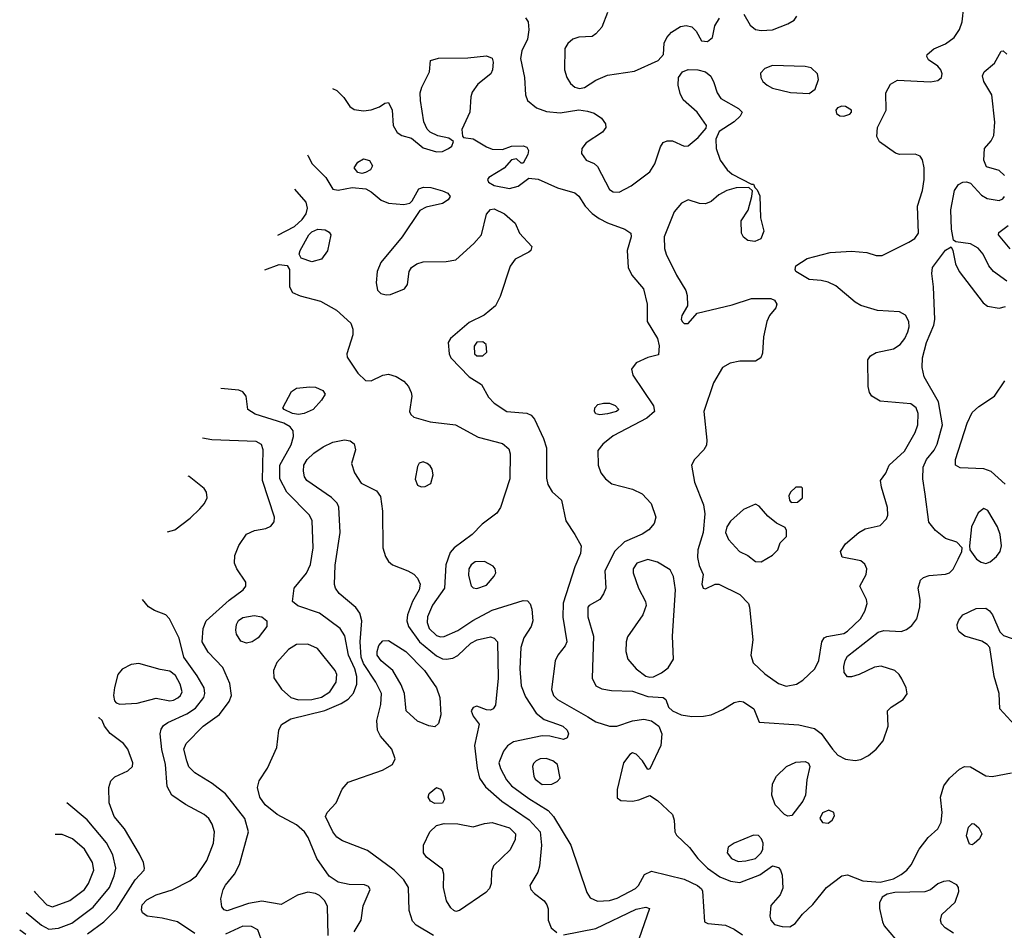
# Model space of a CAD drawing. Extents: x 1173029 to 1307123, y 522559 to 678521.
# Tile 76 of 256: x 1183924 to 1189052, y 568192 to 572937. Entities that reach past the tile are written whole.
import ezdxf

# ---------------------------------------------------------------- set-up
doc = ezdxf.new("R2010")
doc.units = 0

msp = doc.modelspace()

# ---------------------------------------------------------------- linework, layer by layer
at = {"layer": '0CON10XD'}
for points in [[(1186557.4, 572947.4), (1186571.9, 572925), (1186574.5, 572884.5), (1186567.7, 572835), (1186538.7, 572775), (1186532.1, 572735), (1186553.2, 572635), (1186557.5, 572545), (1186568.6, 572515), (1186615, 572476.9), (1186668.1, 572458.1), (1186737.8, 572452.2), (1186835, 572466.7), (1186880.1, 572460.1), (1186915, 572450.4), (1186953.6, 572423.6), (1186973.8, 572395), (1186976.2, 572375), (1186959.1, 572350.9), (1186873.6, 572295), (1186851.9, 572265), (1186850.3, 572240.3), (1186873.8, 572205), (1186915, 572187.8), (1186932.3, 572172.3), (1186995, 572051.2), (1187015, 572039.2), (1187045, 572038.6), (1187108.6, 572071.4), (1187205, 572143.9), (1187230.7, 572185), (1187260.6, 572275), (1187275, 572296.2), (1187295, 572305.9), (1187324, 572306), (1187385, 572278.5), (1187405, 572278.9), (1187457.3, 572322.7), (1187498.3, 572371.7), (1187500, 572385), (1187452.5, 572455), (1187379.8, 572519.8), (1187363, 572553), (1187352.9, 572595), (1187354, 572636), (1187375.6, 572665), (1187405, 572677.3), (1187455.9, 572675.9), (1187494.7, 572664.7), (1187522.3, 572642.3), (1187539.3, 572609.3), (1187555.5, 572555), (1187575, 572525.6), (1187668, 572475), (1187686, 572455), (1187676, 572435), (1187645.5, 572404.5), (1187565.9, 572354.1), (1187549.2, 572315), (1187551.1, 572265), (1187571.1, 572205), (1187607.5, 572155), (1187635, 572131.4), (1187735, 572080), (1187745, 572080), (1187751.7, 572061.7), (1187765, 572050), (1187778.3, 572018.3), (1187782, 571905), (1187800, 571835), (1187784.2, 571795.8), (1187751.7, 571781.7), (1187715, 571786.7), (1187694.1, 571804.1), (1187682.5, 571825), (1187680.7, 571889.3), (1187717.5, 571945), (1187736.7, 572015), (1187740, 572045), (1187721.7, 572061.7), (1187655, 572060), (1187606, 572046), (1187565, 572024.4), (1187525, 571990), (1187495, 571978.2), (1187465, 571979.1), (1187405, 571997.6), (1187369.7, 571980.3), (1187332.5, 571935), (1187280.4, 571805), (1187281.2, 571745), (1187290, 571715), (1187343.8, 571605), (1187392.9, 571525), (1187400.3, 571500.3), (1187400.8, 571445), (1187371.9, 571395), (1187369.4, 571375), (1187375, 571362.5), (1187385, 571354.4), (1187405, 571354.5), (1187452.2, 571407.8), (1187635, 571451.1), (1187735, 571484.2), (1187835, 571484.3), (1187855.4, 571475.4), (1187867.1, 571455), (1187861.4, 571435), (1187828.6, 571395), (1187815.3, 571364.7), (1187798, 571285), (1187791.4, 571198.6), (1187784.3, 571175), (1187755, 571157.9), (1187675, 571157.5), (1187623.8, 571146.2), (1187584.3, 571125), (1187537.9, 571045), (1187487.1, 570895), (1187503.1, 570745), (1187500.3, 570719.7), (1187486.9, 570695), (1187438.5, 570645), (1187421.9, 570615), (1187437.3, 570527.3), (1187485, 570408.8), (1187492.6, 570362.6), (1187482.8, 570265), (1187455.6, 570175), (1187454.3, 570134.3), (1187462.7, 570092.7), (1187483.3, 570045), (1187476.7, 569995), (1187482.5, 569975), (1187495, 569971.2), (1187545, 569996.2), (1187565, 569996), (1187675, 569941.2), (1187718.5, 569895), (1187725.4, 569875), (1187742.1, 569705), (1187730.9, 569625), (1187744.4, 569585), (1187805, 569528.1), (1187875, 569477.1), (1187915.7, 569464.3), (1187968.8, 569475), (1188002.9, 569495), (1188065.5, 569554.5), (1188085, 569597.5), (1188102, 569695), (1188113.8, 569715), (1188127.5, 569722.5), (1188215, 569739.1), (1188235, 569750.9), (1188302.5, 569815), (1188325.5, 569855), (1188336.5, 569895), (1188333.1, 569915), (1188298.8, 569985), (1188331.9, 570045), (1188335.4, 570075.4), (1188325, 570100), (1188305, 570117.1), (1188206.7, 570136.7), (1188198.8, 570165), (1188224, 570205), (1188293.3, 570265), (1188326.8, 570283.2), (1188405, 570301.5), (1188438, 570335), (1188444.6, 570355), (1188443.8, 570395), (1188411.4, 570501.4), (1188406, 570535), (1188435.4, 570574.6), (1188451.5, 570615), (1188532.3, 570687.7), (1188587.3, 570785), (1188600.4, 570825), (1188602.9, 570885), (1188592.2, 570915), (1188565.4, 570935.4), (1188405, 570949.5), (1188361.8, 570975), (1188349.7, 570995), (1188343.4, 571025), (1188340.5, 571165), (1188354.4, 571185), (1188385, 571202.2), (1188475, 571221.8), (1188510, 571245), (1188533.8, 571275), (1188549.4, 571310.6), (1188556.1, 571336.1), (1188554.6, 571365), (1188536.8, 571396.8), (1188505.3, 571415.3), (1188391.8, 571421.8), (1188305, 571446.8), (1188275.3, 571465.3), (1188175, 571550.6), (1188135, 571570), (1188098.5, 571578.5), (1188035, 571583.5), (1187966, 571625), (1187962, 571635), (1187966, 571655), (1188025, 571693.3), (1188145, 571724.4), (1188255, 571730), (1188335, 571724.4), (1188385, 571708), (1188415, 571708), (1188555, 571777.5), (1188585, 571797.1), (1188604.4, 571825), (1188598.9, 571965), (1188625, 572046.2), (1188634.3, 572105), (1188634.2, 572165.8), (1188626, 572206), (1188613.5, 572225), (1188586.8, 572236.8), (1188505, 572234.2), (1188485, 572240.8), (1188400.9, 572300.9), (1188387.5, 572327.5), (1188391.5, 572375), (1188436.8, 572465), (1188434.6, 572555.4), (1188459.6, 572600.4), (1188495, 572621.1), (1188667.4, 572612.6), (1188705, 572619.2), (1188723.8, 572635), (1188727.5, 572655), (1188720.8, 572675), (1188704.5, 572694.5), (1188657.3, 572727.3), (1188648, 572745), (1188650, 572755), (1188684.2, 572785.8), (1188745, 572812), (1188791.2, 572845), (1188817.5, 572885), (1188832.5, 572925), (1188840, 573005)], [(1186985.5, 572974.5), (1186955, 572898.8), (1186925, 572863.8), (1186905, 572850), (1186835, 572846.7), (1186804.6, 572835.4), (1186777.6, 572812.4), (1186763.2, 572786.8), (1186760.5, 572675), (1186772.5, 572635), (1186791.9, 572605), (1186815, 572585.6), (1186838.9, 572578.9)], [(1186838.9, 572578.9), (1186865, 572583.8), (1186925, 572621.9), (1186985, 572647.1), (1187125, 572668.5), (1187248.6, 572725), (1187276.7, 572755), (1187280, 572815), (1187294.4, 572845), (1187317.6, 572872.4), (1187365, 572901.5), (1187395, 572907.3), (1187425, 572898.9), (1187447.5, 572877.5), (1187475, 572827.1), (1187505, 572823.3), (1187531.2, 572845), (1187544, 572905), (1187568, 572945)], [(1187695, 572966), (1187728.6, 572908.6), (1187755, 572885.6), (1187785, 572880.5), (1187845, 572883.5), (1187924, 572915), (1187957.5, 572935), (1187971.4, 572955)], [(1185552.5, 572578), (1185575, 572568.6), (1185612, 572532), (1185643.8, 572483.8), (1185665, 572469.4), (1185715, 572462.3), (1185755, 572467.1), (1185796.9, 572483.1), (1185825, 572502), (1185845, 572506.2), (1185864.3, 572465), (1185868.1, 572385), (1185889.4, 572349.4), (1185913.8, 572333.8), (1185965, 572318.8), (1186025, 572269.2), (1186095, 572247.5), (1186125, 572250.8), (1186156.7, 572265), (1186175, 572277.5), (1186183, 572303), (1186158.8, 572318.8), (1186101.7, 572331.7), (1186060.6, 572350.6), (1186045.8, 572365.8), (1186029.2, 572405), (1186010.6, 572515), (1186010, 572555), (1186018.1, 572585), (1186058, 572665), (1186062.5, 572725), (1186105, 572735.7), (1186257.6, 572737.6), (1186355, 572749.1), (1186385, 572737.1), (1186390, 572715), (1186385.7, 572675), (1186377.1, 572655), (1186309.5, 572600.5), (1186280.8, 572559.2), (1186273.8, 572535), (1186268.8, 572455), (1186225.8, 572365), (1186229.3, 572329.3), (1186235, 572323.8), (1186285, 572315.5), (1186355, 572273.8), (1186385, 572262.9), (1186438.8, 572261.2), (1186485, 572278), (1186545, 572278.8), (1186565, 572272.5), (1186573.3, 572255), (1186570, 572235), (1186545, 572190), (1186535, 572190), (1186511.7, 572211.7), (1186485, 572207.5), (1186446, 572164), (1186367.8, 572115), (1186360.9, 572105), (1186365, 572090), (1186395, 572073.6), (1186475, 572057.6), (1186520, 572070), (1186575, 572111.2), (1186623.9, 572106.1), (1186725, 572060.9), (1186815, 572034.4), (1186835, 572018.1), (1186869.1, 571965), (1186905, 571926.8), (1186940.9, 571900.8), (1186985, 571878.5), (1187075.8, 571845.8), (1187106.7, 571825), (1187108.9, 571805), (1187087.5, 571735), (1187092.2, 571645), (1187111.2, 571605), (1187173.1, 571535), (1187191.8, 571455), (1187191.8, 571365), (1187244.6, 571275), (1187253.3, 571236.7), (1187250, 571190), (1187195, 571177.1), (1187135, 571148.8), (1187110, 571115), (1187117.5, 571085), (1187225.4, 570925), (1187229.6, 570895), (1187189.7, 570860.3), (1187015, 570769.1), (1186960, 570725), (1186935, 570692.5), (1186935.7, 570615), (1186950.8, 570575), (1186975, 570543.8), (1187007.9, 570517.9), (1187115, 570490.5), (1187165.3, 570465.3), (1187212.2, 570415), (1187237.5, 570345), (1187228.8, 570311.2), (1187201.1, 570278.9), (1187164.7, 570255.3), (1187074.4, 570215.6), (1187023, 570167), (1186971.5, 570065), (1186975.7, 569975), (1186964.3, 569945.7), (1186944.3, 569915.7), (1186890, 569885), (1186882.5, 569875), (1186882, 569825), (1186911.8, 569725), (1186905.5, 569505), (1186924.3, 569465), (1186955, 569449.4), (1187005, 569440.5), (1187115, 569438.4), (1187195, 569409.7), (1187275.6, 569405.6), (1187288, 569395), (1187303.1, 569355), (1187323.1, 569335), (1187368, 569315), (1187425, 569305.8), (1187485, 569307.2), (1187524.7, 569315.3), (1187585, 569342.5), (1187645, 569379.5), (1187675, 569386.5), (1187693, 569383), (1187747.1, 569345), (1187775, 569276.7), (1187981.7, 569261.7), (1188062.8, 569242.8), (1188097.4, 569217.4), (1188156.2, 569135), (1188185, 569104.5), (1188225, 569083.8), (1188275, 569077.1), (1188305, 569081.2), (1188345, 569103.3), (1188384.6, 569135), (1188421.2, 569178.8), (1188447.3, 569255), (1188442.9, 569335), (1188462.9, 569355), (1188525.6, 569395), (1188545.4, 569424.6), (1188540.5, 569455), (1188518.3, 569501.7), (1188504.4, 569525), (1188480.8, 569545), (1188411.1, 569568.9), (1188375, 569562.1), (1188295, 569524.5), (1188255, 569511.9), (1188235, 569512.5), (1188218.1, 569535), (1188215.6, 569565.6), (1188222, 569598), (1188235, 569620.9), (1188395, 569745.4), (1188425, 569753.2), (1188515, 569749.2), (1188541.5, 569758.5), (1188570.5, 569779.5), (1188595.3, 569814.7), (1188610.8, 569875), (1188613.6, 569915), (1188602.5, 569975), (1188614.5, 570015.5), (1188630.7, 570029.3), (1188659.8, 570040.2), (1188745, 570047.5), (1188766.7, 570055), (1188785, 570073.3), (1188812, 570125), (1188830, 570165), (1188832.5, 570185), (1188803.6, 570213.6), (1188745, 570233.3), (1188693.3, 570275), (1188658.8, 570318.8), (1188639.6, 570465), (1188626.7, 570545), (1188629.6, 570605), (1188645.7, 570644.3), (1188685.6, 570694.4), (1188701.8, 570725), (1188729.2, 570825), (1188709.2, 570945), (1188634.6, 571075), (1188623.9, 571123.9), (1188625.4, 571175), (1188645.8, 571255), (1188685, 571344.2), (1188690.5, 571375), (1188682.8, 571545), (1188673.5, 571615), (1188678.1, 571645), (1188745, 571736), (1188775, 571752.5), (1188784.2, 571734.2), (1188797.7, 571665), (1188815.9, 571625), (1188941.4, 571461.4), (1188963.7, 571443.7), (1189025, 571433.6), (1189057.4, 571442.6)], [(1189052.1, 572125), (1189025, 572151.5), (1188959.5, 572169.5), (1188944.7, 572204.7), (1188947.9, 572265), (1188983.7, 572306.3), (1188997.3, 572332.7), (1189002.9, 572402.9), (1188987.1, 572545), (1188945.4, 572615.4), (1188938.2, 572645), (1188946.5, 572665), (1188999.8, 572710.2), (1189035, 572773.3), (1189045, 572774.5), (1189065, 572757.8)], [(1188035, 572552.5), (1188065.9, 572574.1), (1188084.6, 572625), (1188078.5, 572655), (1188045, 572685.3), (1188015, 572693.3), (1187845, 572698.5), (1187805, 572683.3), (1187781.3, 572658.7), (1187782.9, 572635), (1187794.6, 572614.6), (1187815.8, 572595), (1187845, 572580), (1187938, 572558), (1188035, 572552.5)], [(1188215, 572433.6), (1188247.1, 572445), (1188255.6, 572455), (1188255, 572465.8), (1188225, 572484.5), (1188205, 572485.5), (1188183.1, 572476.9), (1188174.3, 572465), (1188178.3, 572448.3), (1188195, 572436.7), (1188215, 572433.6)], [(1185423.4, 572232.5), (1185425.3, 572225.3), (1185446.4, 572186.3), (1185518.2, 572115), (1185554.5, 572054.5), (1185581.7, 572048.3), (1185655, 572062.5), (1185725.7, 572055.7), (1185755, 572040), (1185806.8, 571996.8), (1185845, 571980), (1185925, 571974.3), (1185955, 571981.2), (1185967.5, 571992.5), (1186003.3, 572055), (1186026.4, 572063.6), (1186065, 572062.5), (1186125.5, 572045.5), (1186153, 572033), (1186166.2, 572015), (1186155, 571998), (1186125, 571978.6), (1186040.3, 571959.7), (1186007.3, 571942.7), (1185916.4, 571805), (1185805, 571671.1), (1185785.3, 571625), (1185780.4, 571565), (1185787.7, 571527.7), (1185805, 571510), (1185832.4, 571502.4), (1185855, 571504.7), (1185928.6, 571535), (1185943.7, 571556.3), (1185951.9, 571625), (1185964.6, 571645.4), (1185992, 571665), (1186025.4, 571674.6), (1186145, 571676.2), (1186194.7, 571685.3), (1186288.5, 571771.5), (1186328.2, 571815), (1186355, 571924.3), (1186375, 571947.8), (1186395, 571951.8), (1186449.2, 571925), (1186505, 571876.7), (1186526.7, 571825), (1186591.2, 571755), (1186586.2, 571735), (1186576, 571725), (1186505, 571688.6), (1186477.6, 571652.4), (1186425.5, 571494.5), (1186401.1, 571445), (1186342.2, 571397.8), (1186265, 571358.1), (1186166.9, 571275), (1186155.5, 571255), (1186160.8, 571195), (1186168.8, 571175), (1186265, 571076), (1186328.1, 571035), (1186365, 570970.6), (1186395, 570938.1), (1186461.2, 570895), (1186565.7, 570885.7), (1186586.9, 570876.9), (1186604.4, 570854.4), (1186652.5, 570755), (1186667.8, 570705), (1186667.3, 570547.3), (1186674.2, 570515), (1186697, 570477), (1186745, 570433.8), (1186767.5, 570325), (1186815.7, 570255), (1186848.1, 570195), (1186844.4, 570155), (1186814.1, 570085.9), (1186753.8, 569896.2), (1186752.6, 569822.6), (1186772.7, 569695), (1186765, 569674.3), (1186725.6, 569625), (1186711.9, 569595), (1186693.6, 569446.4), (1186703.8, 569415), (1186724.3, 569394.3), (1186883.4, 569303.4), (1186925, 569277.1), (1186995.4, 569254.6), (1187034, 569256), (1187115, 569283.6), (1187175, 569291), (1187215, 569283.8), (1187253.2, 569255), (1187268, 569215), (1187262.5, 569155), (1187205, 569033.3), (1187195, 569030), (1187167.8, 569075), (1187135, 569110), (1187115, 569115.7), (1187101.4, 569108.6), (1187068.2, 569065), (1187035.8, 568925), (1187035, 568882.5), (1187055, 568868), (1187115, 568864.6), (1187148.8, 568871.2), (1187205, 568894.2), (1187245, 568868.1), (1187324.3, 568795), (1187332.9, 568765), (1187335.7, 568705), (1187345, 568688), (1187412.4, 568622.4), (1187455.5, 568565), (1187505, 568515.4), (1187570.3, 568470.3), (1187625, 568447.5), (1187675, 568440), (1187779.1, 568480.9), (1187845, 568527.2), (1187875, 568519.1), (1187886.7, 568505), (1187895, 568478.8), (1187898.9, 568411.1), (1187884.4, 568375.6), (1187835, 568320), (1187829.6, 568265), (1187835, 568244.2), (1187855, 568222.2), (1187895, 568210.6), (1187935, 568210), (1187963.2, 568226.8), (1188000, 568275), (1188055, 568326.7), (1188125, 568415.5), (1188205, 568475.4), (1188235, 568480.8), (1188315, 568449.6), (1188405, 568442.2), (1188475, 568459.4), (1188515, 568482.9), (1188544, 568505), (1188567.2, 568532.8), (1188607.8, 568615), (1188654.4, 568675), (1188705, 568720.8), (1188722.5, 568755), (1188727.7, 568805), (1188719.4, 568885), (1188736.4, 568943.6), (1188765.6, 568985), (1188818.8, 569031.2), (1188845, 569044.7), (1188875, 569044), (1188955, 568995.9), (1188987.7, 568992.3), (1189088.3, 569011.7)], [(1185705, 572136.2), (1185685, 572140), (1185666.2, 572165), (1185684, 572195), (1185715, 572211.9), (1185745, 572202.5), (1185761.4, 572175), (1185750, 572155), (1185725, 572140.8), (1185705, 572136.2)], [(1189065, 571573.6), (1188994.7, 571624.7), (1188971.2, 571655), (1188940.8, 571715), (1188915.5, 571745.5), (1188875, 571768.9), (1188798.8, 571778.8), (1188787.5, 571787.5), (1188776.2, 571846.2), (1188773.3, 571946.7), (1188793, 572047), (1188812.3, 572077.7), (1188835, 572091.1), (1188855, 572092.2), (1188875, 572084.4), (1188932.3, 572022.3), (1188962, 572005), (1189025, 571995.5), (1189043.3, 572003.3), (1189052.9, 572015)], [(1185267.8, 571813.6), (1185355, 571860), (1185395.4, 571895), (1185416.2, 571925), (1185422.7, 571955), (1185415.4, 571985.4), (1185357.1, 572054)], [(1189082.6, 571742.6), (1189020.8, 571815), (1189022.2, 571827.8), (1189071.8, 571865)], [(1185445, 571674.4), (1185388.8, 571695), (1185380, 571715), (1185384.4, 571735), (1185428.8, 571815), (1185445, 571832.2), (1185475.8, 571845.8), (1185515, 571841.1), (1185535, 571828.9), (1185543.5, 571815), (1185526.9, 571733.1), (1185495, 571689.4), (1185445, 571674.4)], [(1185200.7, 571632.7), (1185275, 571661.2), (1185316.4, 571656.4), (1185328.1, 571635), (1185329.1, 571545), (1185345, 571515.6), (1185385, 571498.5), (1185490.4, 571470.4), (1185572.8, 571422.8), (1185648.5, 571355), (1185659.5, 571325), (1185658.5, 571295), (1185628.2, 571195), (1185628.5, 571178.5), (1185684.7, 571095), (1185725, 571056.2), (1185755, 571054.6), (1185815, 571085.3), (1185845, 571090.4), (1185885, 571078.2), (1185925, 571053.5), (1185948.2, 571025), (1185962.1, 570995), (1185965.4, 570975), (1185954.4, 570895), (1185960, 570880), (1185976.2, 570866.2), (1186060.7, 570840.7), (1186193.8, 570825), (1186312.2, 570762.2), (1186437.8, 570727.8), (1186471.3, 570701.3), (1186477.5, 570675), (1186475.5, 570545), (1186428, 570395), (1186408.8, 570365), (1186331.9, 570308.1), (1186280.5, 570255), (1186186.1, 570183.9), (1186165, 570160.6), (1186143.3, 570096.7), (1186135.8, 569975), (1186074.2, 569885.8), (1186047.9, 569825), (1186045.7, 569795), (1186056.8, 569765), (1186095, 569727.8), (1186115, 569720.3), (1186135, 569722.9), (1186205, 569753.8), (1186284.4, 569805.6), (1186385, 569859.1), (1186545, 569911.1), (1186568.5, 569908.5), (1186582.2, 569892.2), (1186591.2, 569865), (1186596.8, 569805), (1186587.1, 569775), (1186548.9, 569715), (1186534.3, 569665), (1186527.7, 569555), (1186535.7, 569465.7), (1186558.7, 569408.7), (1186612.8, 569322.8), (1186655, 569290.4), (1186725.3, 569265.3), (1186752, 569255), (1186775.7, 569235), (1186782.5, 569215), (1186775.7, 569194.3), (1186755, 569186), (1186685, 569202.7), (1186645, 569205.5), (1186495, 569173.5), (1186465, 569153.3), (1186443.8, 569125), (1186418.8, 569065), (1186426.9, 569035), (1186458.9, 568975), (1186485.4, 568945), (1186575, 568878.1), (1186676, 568816), (1186703.9, 568785), (1186794.7, 568634.7), (1186878, 568388), (1186895, 568361.4), (1186933, 568343), (1186995, 568346.9), (1187035, 568359.7), (1187130.2, 568409.8), (1187147.3, 568425), (1187177.3, 568482.7), (1187215, 568499.4), (1187385, 568458), (1187454.3, 568425), (1187475, 568407.5), (1187479.4, 568395), (1187490, 568235), (1187507, 568227), (1187598.8, 568218.8), (1187645, 568198), (1187688.6, 568168.6)], [(1186335, 571184.4), (1186356.2, 571205), (1186353.3, 571245), (1186335, 571258), (1186305, 571257.1), (1186290.8, 571235), (1186292.9, 571195), (1186305, 571184.4), (1186335, 571184.4)], [(1189056.6, 570516.6), (1188982.7, 570582.7), (1188945, 570596.2), (1188822.2, 570602.2), (1188797.5, 570615), (1188798.1, 570645), (1188857.7, 570835), (1188885, 570889.4), (1188918.3, 570921.7), (1189000, 570975), (1189054.3, 571055)], [(1185665.9, 568184.1), (1185701.4, 568245), (1185711.7, 568318.3), (1185749.2, 568405), (1185740.3, 568420.3), (1185719.1, 568429.1), (1185640.4, 568430.4), (1185581.7, 568441.7), (1185535, 568474.5), (1185471.2, 568565), (1185426.2, 568675), (1185407.7, 568705), (1185365, 568741.2), (1185264.8, 568794.8), (1185202.9, 568845), (1185173.6, 568885), (1185161.9, 568935), (1185170.2, 568969.8), (1185215, 569035.7), (1185262.7, 569145), (1185273.5, 569235), (1185286.5, 569263.5), (1185336.6, 569293.4), (1185512.5, 569337.5), (1185597.1, 569372.9), (1185634.4, 569395.6), (1185662.7, 569427.3), (1185678.7, 569475), (1185680.3, 569515), (1185668.8, 569555), (1185636.5, 569625), (1185616.9, 569726.9), (1185592.5, 569765), (1185485, 569844.5), (1185372.4, 569882.4), (1185344, 569905), (1185353.3, 569975), (1185417.3, 570052.7), (1185437.4, 570097.4), (1185452.5, 570185), (1185447.1, 570325), (1185433.5, 570355), (1185314.5, 570474.5), (1185277.9, 570545), (1185279, 570615), (1185338.1, 570721.9), (1185349.7, 570765), (1185347.1, 570795), (1185332.5, 570815), (1185299.2, 570835), (1185150.5, 570880.5), (1185111.9, 570905), (1185102.9, 570975), (1185085, 570997.1), (1185065, 571005.7), (1184971, 571014.2)], [(1185375, 570880.2), (1185345, 570884.4), (1185300.6, 570905), (1185294.6, 570914.6), (1185340, 571000), (1185365, 571016.5), (1185435, 571024.5), (1185465, 571021.9), (1185503.3, 571005), (1185513.8, 570985), (1185496, 570955), (1185451.4, 570905), (1185405, 570884.2), (1185375, 570880.2)], [(1186945, 570878.5), (1186925, 570883.5), (1186916.7, 570895), (1186918.9, 570915), (1186935, 570932.2), (1186965, 570938.9), (1186995, 570937.8), (1187025, 570926.7), (1187044, 570905), (1187031.2, 570895), (1186985, 570882.9), (1186945, 570878.5)], [(1185530.8, 568165), (1185526.9, 568315), (1185512.5, 568345), (1185485, 568372.5), (1185465, 568384.1), (1185425, 568391.1), (1185370, 568375), (1185285, 568326.7), (1185185, 568344), (1185115, 568331.3), (1185005, 568292.7), (1184987.8, 568297.8), (1184976.1, 568313.9), (1184971.5, 568355), (1184983.8, 568405), (1184995, 568427.5), (1185043.2, 568485), (1185068.5, 568535), (1185115.6, 568705), (1185095.4, 568775), (1184995, 568902.2), (1184925.9, 568955.9), (1184835, 569011.4), (1184805, 569044.2), (1184794, 569074), (1184779.4, 569135), (1184790, 569165), (1184878.9, 569255), (1184964.3, 569315.8), (1185015.4, 569384.6), (1185026.4, 569415), (1185017.9, 569477.9), (1184981.3, 569561.3), (1184905, 569640.5), (1184874.8, 569694.8), (1184878.6, 569765), (1184895.3, 569805), (1185015, 569912.7), (1185086.7, 569965), (1185102.2, 569985), (1185100.6, 570005), (1185054, 570075), (1185042.9, 570105), (1185044.4, 570145.6), (1185065, 570196.2), (1185105, 570255.6), (1185146.2, 570275), (1185205, 570286.2), (1185232.3, 570297.7), (1185249.1, 570320.9), (1185251.2, 570345), (1185188.9, 570535), (1185191.9, 570695), (1185183, 570723), (1185155, 570738.6), (1184925, 570747.7), (1184875.3, 570756.6)], [(1186078.5, 568165), (1185987.8, 568217.8), (1185968.7, 568238.7), (1185952.7, 568295), (1185949.2, 568415), (1185924.7, 568454.7), (1185874.2, 568504.2), (1185735, 568608.2), (1185605, 568658.1), (1185575, 568677.1), (1185555, 568704.2), (1185515.7, 568785), (1185524.5, 568805.5), (1185571.1, 568855), (1185602.9, 568927.1), (1185635, 568964.2), (1185813.3, 569026.7), (1185866, 569055), (1185880, 569085), (1185862, 569135), (1185803.4, 569203.4), (1185786.5, 569235), (1185783.3, 569285), (1185805, 569367.5), (1185808.2, 569425), (1185778.4, 569485), (1185715, 569582.4), (1185701.7, 569615), (1185697.3, 569695), (1185705.2, 569805), (1185696, 569845), (1185673.5, 569873.5), (1185586.9, 569946.9), (1185568.2, 569975), (1185563.6, 569993.7), (1185565.9, 570095), (1185593.2, 570265), (1185586.6, 570396.6), (1185577.4, 570417.4), (1185547.6, 570447.6), (1185419.5, 570535), (1185407.5, 570555), (1185401.2, 570585), (1185402.9, 570615), (1185420.4, 570645), (1185455, 570678.8), (1185505, 570711.5), (1185555, 570735.4), (1185615, 570747.5), (1185645, 570743.1), (1185666.4, 570726.4), (1185673.1, 570695), (1185651.2, 570625), (1185667.7, 570575), (1185701.8, 570521.8), (1185782.6, 570482.6), (1185802, 570452), (1185813.2, 570375), (1185814.7, 570185), (1185828.8, 570138.8), (1185843.7, 570113.7), (1185865, 570096.7), (1185946, 570065), (1185976.9, 570046.9), (1185995, 570026), (1186010, 569995), (1186004.6, 569965), (1185970, 569905), (1185942.8, 569835), (1185939.4, 569805), (1185948.1, 569775), (1186005.4, 569695.4), (1186095, 569621.2), (1186125, 569606.9), (1186145.5, 569604.5), (1186179.8, 569610.2), (1186205, 569623.3), (1186272.7, 569687.3), (1186306, 569705), (1186375, 569720.4), (1186395, 569714.4), (1186412.2, 569695), (1186415.4, 569505.4), (1186402.5, 569365), (1186390, 569345), (1186375, 569338.8), (1186355, 569340), (1186305, 569358.8), (1186285, 569353.3), (1186274.2, 569335.8), (1186285, 569307.5), (1186316, 569265), (1186292.2, 569155), (1186306.3, 569036.3), (1186318.2, 568985), (1186350.1, 568940.1), (1186435.4, 568865), (1186577.1, 568767.1), (1186634.1, 568705), (1186641.3, 568635), (1186631.5, 568525), (1186621.8, 568495), (1186581.3, 568425), (1186585.4, 568405), (1186604, 568384), (1186655.2, 568345.2), (1186669.6, 568325), (1186676.2, 568303.8), (1186676.8, 568245), (1186691.8, 568205), (1186720.4, 568180.4)], [(1186015, 570502.9), (1186035, 570504.2), (1186065, 570520), (1186077.5, 570565), (1186072, 570595), (1186061.7, 570611.7), (1186046.7, 570625), (1186025, 570632.5), (1186005, 570625.8), (1185995, 570608.8), (1185983.4, 570543.4), (1185995, 570512), (1186015, 570502.9)], [(1184693.9, 570268.1), (1184731.5, 570278.5), (1184810.8, 570339.2), (1184862.3, 570387.7), (1184886.9, 570415), (1184900.6, 570445), (1184897.1, 570475), (1184884.5, 570494.5), (1184805.6, 570555.6), (1184801.5, 570557.7)], [(1187941.7, 570421.7), (1187975, 570422.5), (1188000, 570445), (1188000, 570495), (1187995, 570500), (1187965, 570500), (1187937.5, 570475), (1187930, 570455), (1187933, 570433), (1187941.7, 570421.7)], [(1187785, 570112), (1187845, 570146.7), (1187872.5, 570175), (1187885, 570210), (1187917, 570243), (1187917.5, 570275), (1187910, 570290), (1187865, 570312.5), (1187820.3, 570350.3), (1187775, 570402.5), (1187755, 570412.5), (1187693.3, 570385), (1187625, 570323.3), (1187606, 570295), (1187599.4, 570265), (1187615, 570228.8), (1187672, 570165), (1187715, 570144.2), (1187755, 570114), (1187785, 570112)], [(1188955, 570103.3), (1188978.6, 570111.4), (1189011.1, 570138.9), (1189029.4, 570165), (1189037.5, 570195), (1189029.5, 570255), (1189015.6, 570295), (1188965, 570380), (1188945, 570390), (1188915, 570366.7), (1188880, 570295), (1188870, 570195), (1188872.5, 570175), (1188907.5, 570125), (1188930.2, 570110.2), (1188955, 570103.3)], [(1186305, 569973.3), (1186355, 569990.8), (1186395, 570036.2), (1186404.2, 570055), (1186400.8, 570075), (1186388.9, 570088.9), (1186343.6, 570113.6), (1186295, 570112.2), (1186275, 570096.9), (1186262.9, 570075), (1186260.9, 570040.9), (1186275, 569986.7), (1186285.7, 569975.7), (1186305, 569973.3)], [(1187205, 569510.5), (1187225, 569513.2), (1187266.9, 569533.1), (1187301.3, 569558.7), (1187328.8, 569605), (1187323.8, 569725), (1187339.5, 569965), (1187329.2, 570035), (1187310.7, 570070.7), (1187245, 570109.6), (1187195, 570123.2), (1187138, 570105), (1187118.5, 570075), (1187118.5, 570055), (1187146.2, 569975), (1187183.3, 569905), (1187186.9, 569885), (1187169.4, 569835), (1187089.9, 569720.1), (1187082.3, 569695), (1187081.1, 569645), (1187091.2, 569605), (1187134.3, 569554.3), (1187185, 569516.5), (1187205, 569510.5)], [(1184835, 568174.5), (1184745, 568235.5), (1184665, 568255.4), (1184587.5, 568265), (1184562.7, 568282.7), (1184557.9, 568297.9), (1184561.5, 568325), (1184585, 568350.9), (1184635, 568376.7), (1184717, 568403), (1184810.1, 568449.9), (1184845, 568475.6), (1184897.5, 568555), (1184933.5, 568645), (1184937.5, 568705), (1184926.7, 568745), (1184908.1, 568775), (1184885, 568794.4), (1184786.9, 568846.9), (1184715.7, 568895), (1184690.9, 568940.9), (1184682.6, 569055), (1184664.5, 569134.5), (1184655.3, 569214.7), (1184659.8, 569240.2), (1184671.9, 569258.1), (1184694.8, 569275.2), (1184795, 569318.9), (1184840.1, 569349.9), (1184882.2, 569405), (1184888.2, 569425), (1184884.7, 569455), (1184848.5, 569518.5), (1184778.7, 569615), (1184754.1, 569714.1), (1184704.5, 569814.5), (1184685, 569835.8), (1184625, 569857.8), (1184595, 569876.9), (1184562.8, 569915.1)], [(1189105, 569261.9), (1189028.9, 569345), (1189025.3, 569425), (1188998.1, 569515), (1188976, 569665), (1188961.7, 569681.7), (1188935, 569697.5), (1188846.7, 569725), (1188816.6, 569746.6), (1188807.1, 569765), (1188806.9, 569785), (1188815, 569808), (1188835.8, 569835), (1188905, 569867.8), (1188955, 569870), (1188975, 569855.7), (1188989.4, 569835), (1189027.5, 569747.5), (1189047.5, 569727.5), (1189092, 569712)], [(1185105, 569687.1), (1185075, 569699.2), (1185053.5, 569735), (1185049.5, 569755), (1185053.5, 569785), (1185064.1, 569805.9), (1185085, 569822.5), (1185145, 569831.9), (1185185, 569826), (1185210, 569805), (1185211.2, 569775), (1185166, 569715), (1185135, 569694.3), (1185105, 569687.1)], [(1185375, 569392.8), (1185445, 569394.5), (1185495, 569407.2), (1185539.6, 569435), (1185572, 569485), (1185576.2, 569525), (1185566.9, 569545), (1185475, 569660.8), (1185425, 569682.5), (1185365, 569680.9), (1185323.2, 569655), (1185262.4, 569587.6), (1185244.7, 569545.3), (1185247.9, 569507.9), (1185287.9, 569447.9), (1185335.5, 569405.5), (1185375, 569392.8)], [(1186085, 569252.5), (1186055, 569256.9), (1185995, 569280.9), (1185936.5, 569335), (1185927.9, 569425), (1185910.1, 569470.1), (1185867.3, 569545), (1185806.9, 569595), (1185785.4, 569625), (1185784.6, 569645), (1185794.4, 569675), (1185815, 569700), (1185845, 569702.2), (1185935, 569644.6), (1186031.8, 569545), (1186094.6, 569455), (1186112.5, 569405), (1186116.2, 569315), (1186105, 569270), (1186085, 569252.5)], [(1184445, 569370), (1184535, 569374.6), (1184635, 569400.8), (1184705, 569387.6), (1184725, 569390.2), (1184747.6, 569402.4), (1184761.8, 569415), (1184769.1, 569435), (1184758.6, 569475), (1184735, 569520), (1184705, 569542.5), (1184655, 569550.4), (1184545, 569581.5), (1184503.7, 569576.3), (1184457.4, 569552.6), (1184435.4, 569524.6), (1184416.8, 569456.8), (1184412.2, 569415), (1184418.1, 569388.1), (1184426.9, 569376.9), (1184445, 569370)], [(1184277.2, 568172.8), (1184361.5, 568235), (1184427.4, 568302.6), (1184525, 568454.5), (1184571.4, 568505), (1184574.3, 568515), (1184568.9, 568545), (1184548.3, 568588.3), (1184469.7, 568719.7), (1184415.5, 568785), (1184389.4, 568855), (1184387.1, 568935), (1184398.9, 568971.1), (1184418.5, 568991.5), (1184487.5, 569022.5), (1184510.8, 569045), (1184512.9, 569065), (1184487.1, 569135), (1184464.4, 569165), (1184395, 569217.8), (1184365.7, 569255), (1184353.3, 569285), (1184338, 569298), (1184333.8, 569298.3)], [(1186645, 568951.8), (1186695, 568953.9), (1186722.7, 568967.3), (1186738.6, 568985), (1186724.4, 569055), (1186700, 569075), (1186665, 569086.7), (1186635, 569085.3), (1186613.5, 569075), (1186599.5, 569060.5), (1186594.5, 569045), (1186601.2, 568995), (1186609.1, 568979.1), (1186645, 568951.8)], [(1187925, 568785.7), (1187906, 568795), (1187858.9, 568845), (1187840, 568895), (1187843.5, 568955), (1187865.5, 568995), (1187917.1, 569045), (1187965, 569067.3), (1188015, 569071.1), (1188032, 569062), (1188038.5, 569045), (1188023.9, 568976.1), (1188016.7, 568895), (1188002.5, 568865), (1187945, 568790), (1187925, 568785.7)], [(1186085, 568852.9), (1186063.8, 568865), (1186051.2, 568885), (1186056.7, 568905), (1186095, 568936.2), (1186115, 568926.7), (1186125, 568912.5), (1186135.8, 568875), (1186125, 568854.2), (1186085, 568852.9)], [(1183957.3, 568284.5), (1184038, 568218), (1184075, 568197.4), (1184125, 568203.3), (1184195, 568229.2), (1184307, 568313), (1184391.1, 568415), (1184415.7, 568475), (1184423.7, 568515), (1184409.2, 568585), (1184376.6, 568646.6), (1184275, 568767.1), (1184169.6, 568856.1)], [(1188135, 568750), (1188155.7, 568765), (1188167.3, 568787.3), (1188163.8, 568805), (1188136.9, 568816.9), (1188105, 568803.1), (1188090.5, 568775), (1188105, 568753.3), (1188135, 568750)], [(1186195, 568289.2), (1186184.5, 568294.5), (1186168.8, 568308.8), (1186145.9, 568345.9), (1186130.3, 568415), (1186132.3, 568485), (1186125, 568510), (1186042.6, 568572.6), (1186026.7, 568595), (1186027.5, 568635), (1186060.4, 568705), (1186095, 568738.2), (1186135, 568747.7), (1186205, 568747.1), (1186285, 568730.6), (1186345, 568748.6), (1186385, 568753.1), (1186475, 568726.1), (1186506.2, 568695), (1186504.6, 568665), (1186478.8, 568611.2), (1186391.7, 568528.3), (1186381.7, 568498.3), (1186379.5, 568435), (1186370.9, 568409.1), (1186351.9, 568388.1), (1186215, 568294.2), (1186195, 568289.2)], [(1188885, 568636.7), (1188870.5, 568640.5), (1188853.8, 568683.8), (1188865, 568728.8), (1188885, 568748), (1188895, 568746.2), (1188918.8, 568725), (1188934, 568695), (1188921.7, 568668.3), (1188895, 568643.8), (1188885, 568636.7)], [(1183998.7, 568396.1), (1184005, 568387.8), (1184065, 568324.6), (1184095, 568314.6), (1184185, 568347.7), (1184261.2, 568405), (1184282.7, 568435), (1184310, 568505), (1184303.2, 568545), (1184261.8, 568615), (1184198, 568668), (1184145, 568691.5), (1184108.2, 568691)], [(1187665, 568550.7), (1187705, 568553.5), (1187755, 568565.3), (1187785.8, 568595), (1187794.7, 568615), (1187795.3, 568645), (1187787.5, 568667.5), (1187772, 568685), (1187745, 568687.1), (1187644.2, 568645.8), (1187613.1, 568625), (1187608.5, 568595), (1187630.6, 568565), (1187665, 568550.7)], [(1188787.4, 568177.4), (1188742.9, 568205), (1188724.3, 568225), (1188718.6, 568245), (1188725.6, 568274.4), (1188795, 568338.8), (1188815.5, 568394.5), (1188813.3, 568415), (1188805, 568428.1), (1188765, 568448.9), (1188735, 568446.2), (1188705.5, 568434.5), (1188666.9, 568403.1), (1188637.5, 568392.5), (1188482, 568388), (1188440.7, 568379.3), (1188415.5, 568364.5), (1188401.4, 568335), (1188401.4, 568305), (1188416.7, 568235), (1188426.7, 568215), (1188485.3, 568145.3)], [(1186755, 568167.9), (1186925, 568200.6), (1187135, 568301.5), (1187185, 568312), (1187203.3, 568305), (1187148.2, 568145)], [(1183923.7, 568194.1), (1183955, 568170.8)], [(1185190.6, 568120.6), (1185163.2, 568193.2), (1185131.7, 568211.7), (1185085, 568213.3), (1184995, 568171.6)]]:
    msp.add_lwpolyline(points, dxfattribs=at)

doc.saveas('drawing.dxf')
